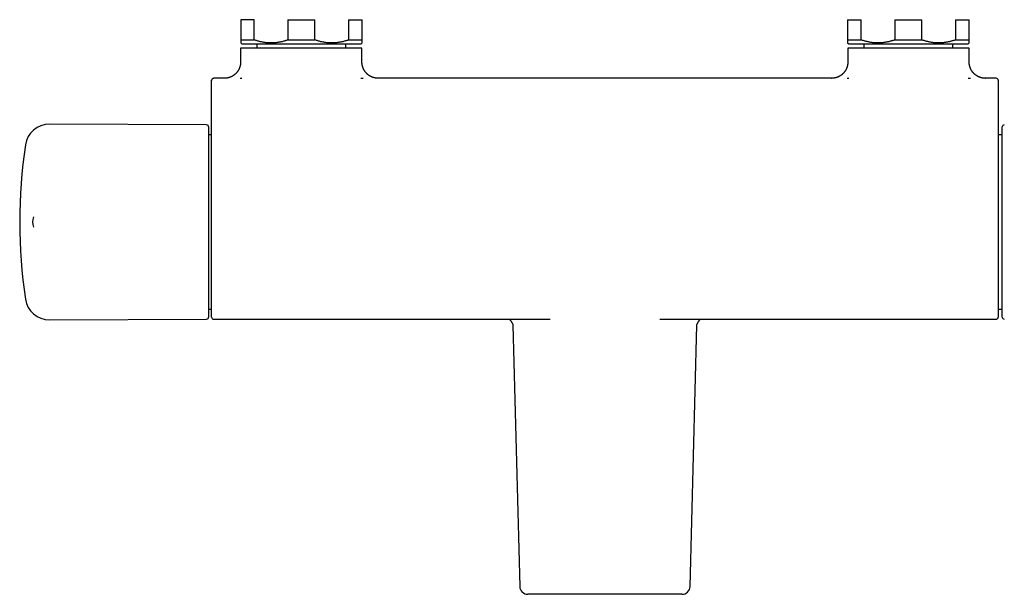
# Model space of a CAD drawing. Header units: millimetres. Extents: x 8 to 808, y 12 to 392.
# Tile 2 of 7: x 243 to 486, y 95 to 237. Entities that reach past the tile are written whole.
import ezdxf

# ---------------------------------------------------------------- set-up
doc = ezdxf.new("R2010")
doc.units = ezdxf.units.MM

msp = doc.modelspace()

# ---------------------------------------------------------------- linework, layer by layer
at = {"color": 7, "linetype": 'Continuous', "lineweight": 30}
for p, q in [((300.6, 237.47), (297.26, 237.47)), ((297.26, 237.47), (297.26, 232.47)), ((300.6, 232.47), (300.6, 237.47)), ((308.91, 237.47), (315.6, 237.47)), ((308.91, 237.47), (308.91, 232.47)), ((315.6, 232.47), (315.6, 237.47)), ((323.91, 237.47), (327.26, 237.47)), ((323.91, 237.47), (323.91, 232.47)), ((327.26, 232.47), (327.26, 237.47)), ((447.26, 237.47), (450.6, 237.47)), ((447.26, 237.47), (447.26, 232.47)), ((450.6, 232.47), (450.6, 237.47)), ((458.91, 237.47), (465.6, 237.47)), ((458.91, 237.47), (458.91, 232.47)), ((465.6, 232.47), (465.6, 237.47)), ((473.91, 237.47), (477.26, 237.47)), ((473.91, 237.47), (473.91, 232.47)), ((477.26, 232.47), (477.26, 237.47)), ((297.26, 232.47), (300.6, 232.47)), ((297.26, 231.72), (297.51, 231.47)), ((297.51, 231.47), (327.01, 231.47)), ((301.26, 231.47), (301.26, 230.47)), ((308.91, 232.47), (315.6, 232.47)), ((323.26, 230.47), (323.26, 231.47)), ((323.91, 232.47), (327.26, 232.47)), ((327.01, 231.47), (327.26, 231.72)), ((447.26, 232.47), (450.6, 232.47)), ((447.26, 231.72), (447.51, 231.47)), ((447.51, 231.47), (477.01, 231.47)), ((451.26, 231.47), (451.26, 230.47)), ((458.91, 232.47), (465.6, 232.47)), ((473.26, 230.47), (473.26, 231.47)), ((473.91, 232.47), (477.26, 232.47)), ((477.01, 231.47), (477.26, 231.72)), ((297.21, 230.47), (297.21, 227)), ((327.21, 230.47), (297.21, 230.47)), ((327.21, 227), (327.21, 230.47)), ((447.3, 230.47), (447.3, 227)), ((477.3, 230.47), (447.3, 230.47)), ((477.3, 227), (477.3, 230.47)), ((327.21, 227), (327.21, 227)), ((477.3, 227), (477.3, 227)), ((293.21, 223), (290.56, 223)), ((290.56, 222.99), (290.56, 222.98)), ((293.21, 223), (293.24, 223)), ((331.18, 223), (331.21, 223)), ((443.3, 223), (331.21, 223)), ((443.3, 223), (443.33, 223)), ((481.27, 223), (481.3, 223)), ((483.96, 223), (481.3, 223)), ((288.82, 211.47), (249.98, 211.64)), ((289.31, 210.97), (289.31, 187.47)), ((485.48, 187.47), (485.48, 210.97)), ((290.06, 208.99), (289.31, 208.99)), ((485.48, 208.99), (484.46, 208.99)), ((246.03, 188.76), (246.03, 188.76)), ((289.31, 187.47), (289.31, 163.97)), ((485.48, 163.97), (485.48, 187.47)), ((246.03, 186.19), (246.03, 186.18)), ((289.31, 165.96), (290.06, 165.96)), ((484.46, 165.96), (485.48, 165.96)), ((249.98, 163.3), (288.82, 163.47)), ((290.56, 163.45), (373.65, 163.45)), ((373.65, 163.45), (373.71, 163.45)), ((400.81, 163.45), (400.86, 163.45)), ((400.86, 163.45), (483.96, 163.45)), ((364.52, 162.01), (366.2, 97.42)), ((408.31, 97.42), (409.99, 162.01)), ((410, 162.26), (410, 162.26)), ((397.26, 95.47), (377.26, 95.47))]:
    msp.add_line(p, q, dxfattribs=at)
for centre, radius, start, end in [((290.56, 222.5), 0.5, 90, 180), ((290.56, 222.48), 0.5, 89.9963, 179.5473), ((483.96, 222.5), 0.5, 359.9997, 90), ((249.95, 205.64), 6, 89.75, 171.5732), ((288.81, 210.97), 0.5, 0, 89.75), ((485.98, 210.97), 0.5, 90.25, 180), ((372.61, 187.47), 130, 171.5732, 188.4268), ((249.81, 187.47), 4, 161.259, 198.7284), ((249.95, 169.3), 6, 188.4268, 270.25), ((288.81, 163.97), 0.5, 270.25, 0), ((290.56, 163.95), 0.5, 180.0047, 270.0062), ((483.96, 163.95), 0.5, 269.9984, 359.9888), ((485.98, 163.97), 0.5, 180, 269.75), ((368.2, 97.47), 2, 181.4949, 270), ((406.31, 97.47), 2, 270, 358.5054)]:
    msp.add_arc(centre, radius, start, end, dxfattribs=at)
for points, knots in [([(297.26, 232.47), (297.26, 232.44), (297.26, 232.38), (297.26, 232.29), (297.26, 232.21), (297.26, 232.13), (297.26, 232.06), (297.26, 231.98), (297.26, 231.93), (297.26, 231.88), (297.26, 231.84), (297.26, 231.81), (297.26, 231.78), (297.26, 231.76), (297.26, 231.75), (297.26, 231.73), (297.26, 231.73), (297.26, 231.72), (297.26, 231.72), (297.26, 231.72)], [0, 0, 0, 0, 0.065748, 0.131514, 0.197318, 0.263143, 0.340281, 0.417495, 0.494749, 0.55276, 0.610771, 0.668857, 0.726943, 0.775832, 0.824721, 0.873658, 0.922596, 0.97226, 1, 1, 1, 1]), ([(308.91, 232.47), (308.81, 232.44), (308.6, 232.36), (308.27, 232.26), (307.95, 232.17), (307.62, 232.08), (307.3, 232), (306.97, 231.94), (306.64, 231.88), (306.31, 231.83), (305.97, 231.79), (305.62, 231.75), (305.28, 231.73), (304.93, 231.72), (304.57, 231.72), (304.21, 231.73), (303.85, 231.76), (303.49, 231.79), (303.13, 231.84), (302.77, 231.89), (302.41, 231.96), (302.06, 232.04), (301.69, 232.13), (301.32, 232.23), (300.96, 232.35), (300.72, 232.43), (300.6, 232.47)], [0, 0, 0, 0, 0.039438, 0.078884, 0.118329, 0.157766, 0.19739, 0.237015, 0.276298, 0.315581, 0.356348, 0.397129, 0.43791, 0.478676, 0.521454, 0.564249, 0.607044, 0.649823, 0.692933, 0.736044, 0.778489, 0.820935, 0.865693, 0.910465, 0.955239, 1, 1, 1, 1]), ([(323.91, 232.47), (323.81, 232.44), (323.6, 232.36), (323.27, 232.26), (322.95, 232.17), (322.62, 232.08), (322.3, 232), (321.97, 231.94), (321.64, 231.88), (321.31, 231.83), (320.97, 231.79), (320.62, 231.75), (320.28, 231.73), (319.93, 231.72), (319.57, 231.72), (319.21, 231.73), (318.85, 231.76), (318.49, 231.79), (318.13, 231.84), (317.77, 231.89), (317.41, 231.96), (317.06, 232.04), (316.69, 232.13), (316.32, 232.23), (315.96, 232.35), (315.72, 232.43), (315.6, 232.47)], [0, 0, 0, 0, 0.039438, 0.078884, 0.118329, 0.157766, 0.19739, 0.237015, 0.276298, 0.315581, 0.356348, 0.397129, 0.43791, 0.478676, 0.521454, 0.564249, 0.607044, 0.649823, 0.692933, 0.736044, 0.778489, 0.820935, 0.865693, 0.910465, 0.955239, 1, 1, 1, 1]), ([(327.26, 231.72), (327.26, 231.72), (327.26, 231.72), (327.26, 231.73), (327.26, 231.75), (327.26, 231.77), (327.26, 231.81), (327.26, 231.85), (327.26, 231.88), (327.26, 231.93), (327.26, 231.99), (327.26, 232.05), (327.26, 232.13), (327.26, 232.21), (327.26, 232.29), (327.26, 232.38), (327.26, 232.44), (327.26, 232.47)], [0, 0, 0, 0, 0.029796, 0.107096, 0.184737, 0.26189, 0.33909, 0.398315, 0.45754, 0.516843, 0.576147, 0.65648, 0.736856, 0.802592, 0.868369, 0.934165, 1, 1, 1, 1]), ([(447.26, 232.47), (447.26, 232.43), (447.26, 232.36), (447.26, 232.27), (447.26, 232.21), (447.26, 232.16), (447.26, 232.1), (447.26, 232.05), (447.26, 232), (447.26, 231.96), (447.26, 231.92), (447.26, 231.88), (447.26, 231.85), (447.26, 231.82), (447.26, 231.79), (447.26, 231.77), (447.26, 231.75), (447.26, 231.73), (447.26, 231.72), (447.26, 231.72), (447.26, 231.72)], [0, 0, 0, 0, 0.0989796, 0.1485023, 0.1980249, 0.2476511, 0.2972771, 0.3469415, 0.3966057, 0.4467099, 0.4968139, 0.5469633, 0.5971126, 0.6474047, 0.6976968, 0.7480396, 0.7983822, 0.8754399, 0.9525454, 1, 1, 1, 1]), ([(458.91, 232.47), (458.81, 232.44), (458.6, 232.36), (458.27, 232.26), (457.95, 232.17), (457.62, 232.08), (457.3, 232), (456.97, 231.94), (456.64, 231.88), (456.31, 231.83), (455.97, 231.79), (455.62, 231.75), (455.28, 231.73), (454.93, 231.72), (454.57, 231.72), (454.21, 231.73), (453.85, 231.76), (453.49, 231.79), (453.13, 231.84), (452.77, 231.89), (452.4, 231.96), (452.04, 232.04), (451.68, 232.14), (451.31, 232.24), (450.95, 232.35), (450.72, 232.43), (450.6, 232.47)], [0, 0, 0, 0, 0.039438, 0.078884, 0.118329, 0.157766, 0.19739, 0.237015, 0.276298, 0.315581, 0.356348, 0.397129, 0.43791, 0.478676, 0.521422, 0.564176, 0.606922, 0.64996, 0.693005, 0.736044, 0.779913, 0.82379, 0.86766, 0.911771, 0.955888, 1, 1, 1, 1]), ([(473.91, 232.47), (473.81, 232.44), (473.6, 232.36), (473.27, 232.26), (472.95, 232.17), (472.62, 232.08), (472.3, 232), (471.97, 231.94), (471.64, 231.88), (471.31, 231.83), (470.97, 231.79), (470.62, 231.75), (470.28, 231.73), (469.93, 231.72), (469.57, 231.72), (469.21, 231.73), (468.85, 231.76), (468.49, 231.79), (468.13, 231.84), (467.77, 231.89), (467.4, 231.96), (467.04, 232.04), (466.68, 232.14), (466.31, 232.24), (465.95, 232.35), (465.72, 232.43), (465.6, 232.47)], [0, 0, 0, 0, 0.039438, 0.078884, 0.118329, 0.157766, 0.19739, 0.237015, 0.276298, 0.315581, 0.356348, 0.397129, 0.43791, 0.478676, 0.521422, 0.564176, 0.606922, 0.64996, 0.693005, 0.736044, 0.779913, 0.82379, 0.86766, 0.911771, 0.955888, 1, 1, 1, 1]), ([(477.26, 231.72), (477.26, 231.72), (477.26, 231.72), (477.26, 231.73), (477.26, 231.73), (477.26, 231.75), (477.26, 231.77), (477.26, 231.79), (477.26, 231.82), (477.26, 231.85), (477.26, 231.88), (477.26, 231.92), (477.26, 231.96), (477.26, 232), (477.26, 232.05), (477.26, 232.1), (477.26, 232.15), (477.26, 232.21), (477.26, 232.27), (477.26, 232.36), (477.26, 232.43), (477.26, 232.47)], [0, 0, 0, 0, 0.021924, 0.07164, 0.121355, 0.201619, 0.251047, 0.300488, 0.350019, 0.399549, 0.449126, 0.498704, 0.548592, 0.59848, 0.64841, 0.698341, 0.748569, 0.798797, 0.849062, 0.899327, 1, 1, 1, 1]), ([(297.21, 227), (297.21, 226.97), (297.21, 226.9), (297.21, 226.8), (297.2, 226.69), (297.19, 226.58), (297.18, 226.47), (297.16, 226.37), (297.14, 226.26), (297.12, 226.16), (297.1, 226.06), (297.07, 225.95), (297.04, 225.85), (297.01, 225.75), (296.98, 225.65), (296.94, 225.55), (296.9, 225.45), (296.86, 225.35), (296.82, 225.26), (296.77, 225.17), (296.72, 225.07), (296.67, 224.98), (296.61, 224.89), (296.56, 224.8), (296.5, 224.72), (296.44, 224.63), (296.38, 224.55), (296.31, 224.47), (296.25, 224.39), (296.18, 224.31), (296.11, 224.24), (296.04, 224.16), (295.96, 224.09), (295.89, 224.02), (295.81, 223.96), (295.73, 223.89), (295.65, 223.83), (295.57, 223.77), (295.49, 223.71), (295.41, 223.65), (295.32, 223.6), (295.24, 223.55), (295.15, 223.5), (295.06, 223.45), (294.98, 223.41), (294.89, 223.37), (294.8, 223.33), (294.71, 223.29), (294.62, 223.25), (294.53, 223.22), (294.44, 223.19), (294.35, 223.16), (294.27, 223.14), (294.18, 223.12), (294.09, 223.1), (294, 223.08), (293.92, 223.06), (293.83, 223.05), (293.75, 223.03), (293.67, 223.02), (293.6, 223.02), (293.53, 223.01), (293.47, 223.01), (293.43, 223), (293.39, 223), (293.36, 223), (293.33, 223), (293.31, 223), (293.3, 223), (293.29, 223), (293.27, 223), (293.26, 223), (293.26, 223), (293.25, 223), (293.24, 223), (293.24, 223), (293.24, 223)], [0, 0, 0, 0, 0.015045, 0.032086, 0.049102, 0.066094, 0.083061, 0.100004, 0.116922, 0.133815, 0.150684, 0.167527, 0.184346, 0.20114, 0.217908, 0.23465, 0.251366, 0.268056, 0.284719, 0.301354, 0.317962, 0.334541, 0.351091, 0.367612, 0.384101, 0.40056, 0.416986, 0.433379, 0.449738, 0.466061, 0.482348, 0.498596, 0.514805, 0.530972, 0.547096, 0.563175, 0.579206, 0.595187, 0.611116, 0.626989, 0.642803, 0.658554, 0.674238, 0.689851, 0.705386, 0.720839, 0.736202, 0.751468, 0.766627, 0.781671, 0.796586, 0.811359, 0.825974, 0.840412, 0.854648, 0.868654, 0.882393, 0.895815, 0.908854, 0.921402, 0.933278, 0.944159, 0.95358, 0.961235, 0.967265, 0.972037, 0.9759, 0.979128, 0.981936, 0.984498, 0.986967, 0.989482, 0.992138, 0.995077, 0.998456, 1, 1, 1, 1]), ([(331.18, 223), (331.18, 223), (331.18, 223), (331.17, 223), (331.16, 223), (331.15, 223), (331.14, 223), (331.13, 223), (331.11, 223), (331.1, 223), (331.07, 223), (331.04, 223), (331, 223), (330.95, 223.01), (330.89, 223.01), (330.81, 223.02), (330.73, 223.03), (330.64, 223.04), (330.55, 223.05), (330.46, 223.07), (330.36, 223.09), (330.27, 223.11), (330.17, 223.14), (330.08, 223.16), (329.98, 223.19), (329.89, 223.22), (329.79, 223.26), (329.7, 223.3), (329.61, 223.33), (329.51, 223.38), (329.42, 223.42), (329.33, 223.47), (329.24, 223.52), (329.16, 223.57), (329.07, 223.62), (328.99, 223.67), (328.9, 223.73), (328.82, 223.79), (328.74, 223.85), (328.66, 223.92), (328.58, 223.98), (328.51, 224.05), (328.43, 224.12), (328.36, 224.19), (328.29, 224.27), (328.21, 224.35), (328.14, 224.44), (328.07, 224.52), (328, 224.61), (327.93, 224.7), (327.87, 224.8), (327.81, 224.89), (327.75, 224.99), (327.7, 225.08), (327.65, 225.18), (327.6, 225.28), (327.55, 225.38), (327.51, 225.48), (327.47, 225.59), (327.43, 225.69), (327.4, 225.8), (327.37, 225.9), (327.34, 226.01), (327.31, 226.11), (327.29, 226.22), (327.27, 226.33), (327.25, 226.43), (327.24, 226.54), (327.23, 226.65), (327.22, 226.76), (327.21, 226.86), (327.21, 226.95), (327.21, 226.99), (327.21, 227)], [0, 0, 0, 0, 0.002852, 0.006279, 0.009271, 0.012007, 0.014655, 0.017319, 0.020165, 0.023386, 0.027212, 0.031938, 0.037964, 0.04581, 0.055974, 0.068296, 0.081772, 0.095894, 0.110536, 0.125562, 0.140857, 0.15634, 0.171957, 0.187673, 0.203464, 0.219311, 0.235204, 0.251132, 0.26709, 0.283073, 0.299075, 0.315095, 0.331129, 0.347176, 0.363233, 0.379301, 0.395376, 0.411459, 0.427549, 0.443645, 0.459746, 0.475852, 0.491962, 0.508076, 0.524194, 0.542126, 0.560056, 0.577934, 0.595764, 0.613547, 0.631285, 0.648982, 0.666638, 0.684255, 0.701836, 0.719381, 0.736892, 0.75437, 0.771816, 0.78923, 0.806614, 0.823969, 0.841295, 0.858592, 0.875862, 0.893105, 0.910321, 0.927511, 0.944675, 0.961813, 0.978926, 0.996014, 1, 1, 1, 1]), ([(447.3, 227), (447.3, 226.97), (447.3, 226.9), (447.29, 226.8), (447.29, 226.69), (447.28, 226.58), (447.26, 226.47), (447.25, 226.37), (447.23, 226.26), (447.21, 226.16), (447.19, 226.06), (447.16, 225.95), (447.13, 225.85), (447.1, 225.75), (447.06, 225.65), (447.03, 225.55), (446.99, 225.45), (446.95, 225.35), (446.9, 225.26), (446.85, 225.17), (446.81, 225.07), (446.75, 224.98), (446.7, 224.89), (446.64, 224.8), (446.59, 224.72), (446.53, 224.63), (446.46, 224.55), (446.4, 224.47), (446.33, 224.39), (446.26, 224.31), (446.19, 224.24), (446.12, 224.16), (446.05, 224.09), (445.97, 224.02), (445.9, 223.96), (445.82, 223.89), (445.74, 223.83), (445.66, 223.77), (445.58, 223.71), (445.49, 223.65), (445.41, 223.6), (445.32, 223.55), (445.24, 223.5), (445.15, 223.45), (445.06, 223.41), (444.97, 223.37), (444.89, 223.33), (444.8, 223.29), (444.71, 223.25), (444.62, 223.22), (444.53, 223.19), (444.44, 223.16), (444.35, 223.14), (444.26, 223.12), (444.18, 223.1), (444.09, 223.08), (444, 223.06), (443.92, 223.05), (443.84, 223.03), (443.76, 223.02), (443.69, 223.02), (443.62, 223.01), (443.56, 223.01), (443.51, 223), (443.47, 223), (443.44, 223), (443.42, 223), (443.4, 223), (443.39, 223), (443.37, 223), (443.36, 223), (443.35, 223), (443.34, 223), (443.34, 223), (443.33, 223), (443.33, 223), (443.33, 223)], [0, 0, 0, 0, 0.015045, 0.032086, 0.049102, 0.066094, 0.083061, 0.100004, 0.116922, 0.133815, 0.150684, 0.167527, 0.184346, 0.20114, 0.217908, 0.23465, 0.251366, 0.268056, 0.284719, 0.301354, 0.317962, 0.334541, 0.351091, 0.367612, 0.384101, 0.40056, 0.416986, 0.433379, 0.449738, 0.466061, 0.482348, 0.498596, 0.514805, 0.530972, 0.547096, 0.563175, 0.579206, 0.595187, 0.611116, 0.626989, 0.642803, 0.658554, 0.674238, 0.689851, 0.705386, 0.720839, 0.736202, 0.751468, 0.766627, 0.781671, 0.796586, 0.811359, 0.825974, 0.840412, 0.854648, 0.868654, 0.882393, 0.895815, 0.908854, 0.921402, 0.933278, 0.944159, 0.95358, 0.961235, 0.967265, 0.972037, 0.9759, 0.979128, 0.981936, 0.984498, 0.986967, 0.989482, 0.992138, 0.995077, 0.998456, 1, 1, 1, 1]), ([(481.27, 223), (481.27, 223), (481.27, 223), (481.26, 223), (481.25, 223), (481.24, 223), (481.23, 223), (481.22, 223), (481.2, 223), (481.18, 223), (481.16, 223), (481.13, 223), (481.09, 223), (481.04, 223.01), (480.98, 223.01), (480.9, 223.02), (480.82, 223.03), (480.73, 223.04), (480.64, 223.05), (480.54, 223.07), (480.45, 223.09), (480.35, 223.11), (480.26, 223.14), (480.16, 223.16), (480.07, 223.19), (479.97, 223.22), (479.88, 223.26), (479.79, 223.3), (479.69, 223.33), (479.6, 223.38), (479.51, 223.42), (479.42, 223.47), (479.33, 223.52), (479.24, 223.57), (479.16, 223.62), (479.07, 223.67), (478.99, 223.73), (478.91, 223.79), (478.83, 223.85), (478.75, 223.92), (478.67, 223.98), (478.59, 224.05), (478.52, 224.12), (478.45, 224.19), (478.37, 224.27), (478.3, 224.35), (478.23, 224.44), (478.15, 224.52), (478.09, 224.61), (478.02, 224.7), (477.96, 224.8), (477.9, 224.89), (477.84, 224.99), (477.79, 225.08), (477.73, 225.18), (477.68, 225.28), (477.64, 225.38), (477.6, 225.48), (477.56, 225.59), (477.52, 225.69), (477.48, 225.8), (477.45, 225.9), (477.42, 226.01), (477.4, 226.11), (477.37, 226.22), (477.36, 226.33), (477.34, 226.43), (477.32, 226.54), (477.31, 226.65), (477.31, 226.76), (477.3, 226.86), (477.3, 226.95), (477.3, 226.99), (477.3, 227)], [0, 0, 0, 0, 0.002852, 0.006279, 0.009271, 0.012007, 0.014655, 0.017319, 0.020165, 0.023386, 0.027212, 0.031938, 0.037964, 0.04581, 0.055974, 0.068296, 0.081772, 0.095894, 0.110536, 0.125562, 0.140857, 0.15634, 0.171957, 0.187673, 0.203464, 0.219311, 0.235204, 0.251132, 0.26709, 0.283073, 0.299075, 0.315095, 0.331129, 0.347176, 0.363233, 0.379301, 0.395376, 0.411459, 0.427549, 0.443645, 0.459746, 0.475852, 0.491962, 0.508076, 0.524194, 0.542126, 0.560056, 0.577934, 0.595764, 0.613547, 0.631285, 0.648982, 0.666638, 0.684255, 0.701836, 0.719381, 0.736892, 0.75437, 0.771816, 0.78923, 0.806614, 0.823969, 0.841295, 0.858592, 0.875862, 0.893105, 0.910321, 0.927511, 0.944675, 0.961813, 0.978926, 0.996014, 1, 1, 1, 1]), ([(290.06, 222.49), (290.06, 222.49), (290.06, 222.5), (290.06, 222.5), (290.06, 222.5)], [0, 0, 0, 0, 0.5823131, 1, 1, 1, 1]), ([(290.06, 216.43), (290.06, 216.52), (290.06, 216.68), (290.06, 216.92), (290.06, 217.16), (290.06, 217.4), (290.06, 217.64), (290.06, 217.87), (290.06, 218.11), (290.06, 218.34), (290.06, 218.57), (290.06, 218.79), (290.06, 219), (290.06, 219.21), (290.06, 219.42), (290.06, 219.62), (290.06, 219.81), (290.06, 220), (290.06, 220.19), (290.06, 220.37), (290.06, 220.55), (290.06, 220.72), (290.06, 220.87), (290.06, 221.03), (290.06, 221.17), (290.06, 221.31), (290.06, 221.44), (290.06, 221.57), (290.06, 221.69), (290.06, 221.8), (290.06, 221.9), (290.06, 221.99), (290.06, 222.08), (290.06, 222.16), (290.06, 222.23), (290.06, 222.29), (290.06, 222.34), (290.06, 222.38), (290.06, 222.42), (290.06, 222.45), (290.06, 222.47), (290.06, 222.48), (290.06, 222.48), (290.06, 222.49)], [0, 0, 0, 0, 0.023523, 0.047066, 0.070615, 0.094158, 0.117682, 0.141886, 0.166112, 0.190345, 0.21457, 0.238774, 0.262297, 0.28584, 0.309389, 0.332931, 0.356454, 0.380658, 0.404884, 0.429116, 0.453342, 0.477546, 0.501109, 0.524691, 0.548279, 0.57186, 0.595423, 0.61967, 0.643938, 0.668213, 0.692482, 0.716729, 0.740311, 0.763913, 0.787521, 0.811123, 0.834705, 0.858978, 0.883271, 0.907574, 0.931875, 0.956154, 1, 1, 1, 1]), ([(293.21, 223), (293.21, 223), (293.21, 223), (293.22, 223), (293.23, 223), (293.24, 223), (293.24, 223)], [0, 0, 0, 0, 0.0000665, 0.4656856, 0.9314755, 1, 1, 1, 1]), ([(297.49, 222.98), (297.48, 222.98), (297.42, 222.98), (297.31, 222.98), (297.19, 222.98), (297.12, 222.98), (297.09, 222.98)], [0, 0, 0, 0, 0.078097, 0.428958, 0.779298, 1, 1, 1, 1]), ([(327.51, 222.98), (327.47, 222.98), (327.35, 222.98), (327.19, 222.98), (327.03, 222.98), (326.96, 222.98), (326.93, 222.98)], [0, 0, 0, 0, 0.1998464, 0.6441128, 0.872592, 1, 1, 1, 1]), ([(443.3, 223), (443.3, 223), (443.3, 223), (443.31, 223), (443.32, 223), (443.33, 223), (443.33, 223)], [0, 0, 0, 0, 0.000067, 0.465686, 0.931475, 1, 1, 1, 1]), ([(447.58, 222.98), (447.54, 222.98), (447.45, 222.98), (447.3, 222.98), (447.19, 222.98), (447.12, 222.98), (447.11, 222.98)], [0, 0, 0, 0, 0.255384, 0.518634, 0.955322, 1, 1, 1, 1]), ([(477.58, 222.98), (477.56, 222.98), (477.44, 222.98), (477.28, 222.98), (477.12, 222.98), (477.04, 222.98), (477.02, 222.98)], [0, 0, 0, 0, 0.157854, 0.63994, 0.890877, 1, 1, 1, 1]), ([(484.46, 222.5), (484.46, 222.5), (484.46, 222.5), (484.46, 222.49), (484.46, 222.49), (484.46, 222.49), (484.46, 222.48), (484.46, 222.48), (484.46, 222.48), (484.46, 222.48), (484.46, 222.47), (484.46, 222.46), (484.46, 222.43), (484.46, 222.4), (484.46, 222.36), (484.46, 222.31), (484.46, 222.25), (484.46, 222.19), (484.46, 222.11), (484.46, 222.03), (484.46, 221.94), (484.46, 221.83), (484.46, 221.73), (484.46, 221.61), (484.46, 221.49), (484.46, 221.37), (484.46, 221.23), (484.46, 221.09), (484.46, 220.94), (484.46, 220.78), (484.46, 220.61), (484.46, 220.44), (484.46, 220.26), (484.46, 220.08), (484.46, 219.89), (484.46, 219.7), (484.46, 219.51), (484.46, 219.3), (484.46, 219.09), (484.46, 218.87), (484.46, 218.65), (484.46, 218.43), (484.46, 218.18), (484.46, 217.92), (484.46, 217.63), (484.46, 217.36), (484.46, 217.12), (484.46, 216.89), (484.46, 216.66), (484.46, 216.51), (484.46, 216.43)], [0, 0, 0, 0, 0.149538, 0.299077, 0.394453, 0.442141, 0.48983, 0.513675, 0.537521, 0.549461, 0.561405, 0.573345, 0.585278, 0.59622, 0.60717, 0.618124, 0.629075, 0.640017, 0.651279, 0.662551, 0.673826, 0.685098, 0.69636, 0.7073, 0.718249, 0.729201, 0.74015, 0.75109, 0.762348, 0.773615, 0.784886, 0.796153, 0.807411, 0.818357, 0.829313, 0.840272, 0.851228, 0.862175, 0.873439, 0.884713, 0.89599, 0.907265, 0.918529, 0.932001, 0.945479, 0.958952, 0.969211, 0.979476, 0.98974, 1, 1, 1, 1]), ([(290.06, 163.96), (290.06, 163.96), (290.06, 163.95), (290.06, 163.96), (290.06, 163.98), (290.06, 164.02), (290.06, 164.07), (290.06, 164.13), (290.06, 164.2), (290.06, 164.28), (290.06, 164.37), (290.06, 164.47), (290.06, 164.59), (290.06, 164.71), (290.06, 164.85), (290.06, 165), (290.06, 165.15), (290.06, 165.32), (290.06, 165.49), (290.06, 165.67), (290.06, 165.84), (290.06, 166.03), (290.06, 166.22), (290.06, 166.42), (290.06, 166.63), (290.06, 166.87), (290.06, 167.12), (290.06, 167.39), (290.06, 167.66), (290.06, 167.95), (290.06, 168.24), (290.06, 168.55), (290.06, 168.86), (290.06, 169.18), (290.06, 169.5), (290.06, 169.81), (290.06, 170.11), (290.06, 170.42), (290.06, 170.74), (290.06, 171.06), (290.06, 171.41), (290.06, 171.78), (290.06, 172.17), (290.06, 172.57), (290.06, 172.97), (290.06, 173.39), (290.06, 173.81), (290.06, 174.23), (290.06, 174.67), (290.06, 175.11), (290.06, 175.56), (290.06, 176.03), (290.06, 176.51), (290.06, 176.99), (290.06, 177.49), (290.06, 177.98), (290.06, 178.46), (290.06, 178.95), (290.06, 179.43), (290.06, 179.93), (290.06, 180.42), (290.06, 180.92), (290.06, 181.42), (290.06, 181.93), (290.06, 182.44), (290.06, 182.96), (290.06, 183.49), (290.06, 184.03), (290.06, 184.57), (290.06, 185.12), (290.06, 185.66), (290.06, 186.2), (290.06, 186.74), (290.06, 187.29), (290.06, 187.79), (290.06, 188.26), (290.06, 188.69), (290.06, 189.13), (290.06, 189.56), (290.06, 190.21), (290.06, 191.09), (290.06, 192.26), (290.06, 193.49), (290.06, 194.78), (290.06, 196.08), (290.06, 197.37), (290.06, 198.66), (290.06, 199.95), (290.06, 201.24), (290.06, 202.53), (290.06, 203.82), (290.06, 205.13), (290.06, 206.48), (290.06, 207.84), (290.06, 209.21), (290.06, 210.57), (290.06, 211.98), (290.06, 213.44), (290.06, 214.94), (290.06, 215.93), (290.06, 216.43)], [0, 0, 0, 0, 0.002252, 0.010104, 0.018361, 0.026621, 0.034883, 0.043143, 0.051401, 0.059245, 0.067092, 0.074939, 0.082786, 0.09063, 0.098475, 0.106322, 0.11417, 0.122017, 0.129861, 0.136733, 0.143607, 0.150482, 0.157357, 0.164231, 0.171103, 0.178951, 0.186801, 0.194652, 0.202503, 0.21035, 0.218198, 0.226049, 0.233901, 0.241751, 0.249599, 0.256472, 0.263347, 0.270224, 0.277101, 0.283976, 0.290849, 0.298711, 0.306577, 0.314443, 0.322309, 0.330171, 0.338033, 0.345899, 0.353765, 0.36163, 0.369492, 0.377758, 0.386026, 0.394296, 0.402565, 0.41083, 0.418705, 0.426583, 0.434461, 0.442339, 0.450214, 0.458088, 0.465966, 0.473845, 0.481722, 0.489597, 0.497881, 0.506168, 0.514456, 0.522743, 0.531027, 0.539219, 0.547413, 0.555607, 0.5638, 0.570349, 0.576898, 0.583449, 0.590001, 0.596551, 0.613221, 0.629891, 0.64953, 0.66917, 0.68881, 0.70845, 0.728089, 0.747729, 0.767369, 0.787009, 0.806649, 0.826288, 0.847181, 0.868075, 0.88897, 0.909864, 0.930757, 0.953838, 0.976919, 1, 1, 1, 1]), ([(484.46, 216.43), (484.46, 216.07), (484.46, 215.34), (484.46, 214.24), (484.46, 213.14), (484.46, 212.04), (484.46, 210.94), (484.46, 209.84), (484.46, 208.73), (484.46, 207.63), (484.46, 206.52), (484.46, 205.42), (484.46, 204.31), (484.46, 203.2), (484.46, 202.09), (484.46, 200.98), (484.46, 199.86), (484.46, 198.75), (484.46, 197.63), (484.46, 196.47), (484.46, 195.26), (484.46, 194), (484.46, 192.73), (484.46, 191.61), (484.46, 190.62), (484.46, 189.89), (484.46, 189.26), (484.46, 188.8), (484.46, 188.4), (484.46, 188.06), (484.46, 187.66), (484.46, 187.2), (484.46, 186.68), (484.46, 186.16), (484.46, 185.64), (484.46, 185.12), (484.46, 184.59), (484.46, 184.06), (484.46, 183.54), (484.46, 183.01), (484.46, 182.49), (484.46, 181.96), (484.46, 181.45), (484.46, 180.95), (484.46, 180.45), (484.46, 179.96), (484.46, 179.48), (484.46, 178.99), (484.46, 178.51), (484.46, 178.03), (484.46, 177.55), (484.46, 177.07), (484.46, 176.6), (484.46, 176.12), (484.46, 175.65), (484.46, 175.19), (484.46, 174.73), (484.46, 174.28), (484.46, 173.85), (484.46, 173.44), (484.46, 173.06), (484.46, 172.68), (484.46, 172.29), (484.46, 171.89), (484.46, 171.48), (484.46, 171.12), (484.46, 170.79), (484.46, 170.51), (484.46, 170.22), (484.46, 169.94), (484.46, 169.65), (484.46, 169.36), (484.46, 169.08), (484.46, 168.8), (484.46, 168.53), (484.46, 168.26), (484.46, 167.99), (484.46, 167.72), (484.46, 167.46), (484.46, 167.2), (484.46, 166.94), (484.46, 166.68), (484.46, 166.45), (484.46, 166.25), (484.46, 166.08), (484.46, 165.91), (484.46, 165.74), (484.46, 165.58), (484.46, 165.42), (484.46, 165.27), (484.46, 165.12), (484.46, 164.99), (484.46, 164.86), (484.46, 164.73), (484.46, 164.61), (484.46, 164.5), (484.46, 164.4), (484.46, 164.3), (484.46, 164.22), (484.46, 164.14), (484.46, 164.08), (484.46, 164.03), (484.46, 163.99), (484.46, 163.97), (484.46, 163.96), (484.46, 163.96), (484.46, 163.95)], [0, 0, 0, 0, 0.016895, 0.03379, 0.050686, 0.067585, 0.084485, 0.101385, 0.118283, 0.13518, 0.152078, 0.16898, 0.185882, 0.202784, 0.219729, 0.236675, 0.25362, 0.27057, 0.28752, 0.30447, 0.323626, 0.342782, 0.361941, 0.381101, 0.393921, 0.406741, 0.414534, 0.422327, 0.427525, 0.432723, 0.437921, 0.445747, 0.453573, 0.461413, 0.469254, 0.477271, 0.485288, 0.493322, 0.501355, 0.509437, 0.51752, 0.525618, 0.533717, 0.541497, 0.549277, 0.557072, 0.564867, 0.572708, 0.580549, 0.588405, 0.596262, 0.604368, 0.612475, 0.620598, 0.628722, 0.636896, 0.645071, 0.653262, 0.661454, 0.668781, 0.676108, 0.683447, 0.690787, 0.699039, 0.707293, 0.715545, 0.721765, 0.727986, 0.734207, 0.740427, 0.747224, 0.754022, 0.760819, 0.767638, 0.774458, 0.781278, 0.788597, 0.795915, 0.803247, 0.810578, 0.81882, 0.827063, 0.835305, 0.841516, 0.847729, 0.853941, 0.860152, 0.866939, 0.873726, 0.880513, 0.887322, 0.894132, 0.900942, 0.908269, 0.915596, 0.922935, 0.930275, 0.938526, 0.946779, 0.95503, 0.963321, 0.971614, 0.979905, 0.986698, 0.993492, 1, 1, 1, 1]), ([(363.64, 163.45), (363.67, 163.43), (363.71, 163.39), (363.77, 163.32), (363.83, 163.25), (363.89, 163.18), (363.93, 163.13), (363.98, 163.07), (364.03, 162.99), (364.09, 162.91), (364.14, 162.83), (364.19, 162.75), (364.23, 162.68), (364.27, 162.61), (364.31, 162.54), (364.34, 162.48), (364.37, 162.43), (364.39, 162.37), (364.41, 162.32), (364.43, 162.28), (364.45, 162.23), (364.46, 162.19), (364.47, 162.16), (364.49, 162.13), (364.5, 162.1), (364.5, 162.07), (364.51, 162.04), (364.52, 162.02), (364.52, 162), (364.53, 161.99), (364.53, 161.97), (364.53, 161.96), (364.53, 161.95), (364.53, 161.95), (364.54, 161.95), (364.54, 161.95), (364.54, 161.95)], [0, 0, 0, 0, 0.0372121, 0.0756797, 0.1132166, 0.1498734, 0.1748105, 0.1987187, 0.2407553, 0.2820761, 0.3220557, 0.3604042, 0.3970668, 0.4321236, 0.4657109, 0.4979786, 0.5290701, 0.5591156, 0.5882307, 0.6165168, 0.6440633, 0.6709491, 0.6972441, 0.7230111, 0.7483062, 0.7731812, 0.7980305, 0.8221519, 0.8462362, 0.8702968, 0.8943475, 0.918401, 0.9424666, 0.966557, 0.990684, 1, 1, 1, 1]), ([(409.98, 161.95), (409.98, 161.95), (409.98, 161.95), (409.98, 161.95), (409.98, 161.96), (409.98, 161.97), (409.98, 161.98), (409.99, 162), (409.99, 162.01), (410, 162.03), (410, 162.06), (410.01, 162.08), (410.02, 162.11), (410.03, 162.15), (410.04, 162.18), (410.06, 162.22), (410.07, 162.26), (410.09, 162.3), (410.11, 162.35), (410.13, 162.38), (410.14, 162.42), (410.17, 162.47), (410.19, 162.53), (410.23, 162.59), (410.27, 162.66), (410.31, 162.73), (410.35, 162.8), (410.39, 162.87), (410.44, 162.94), (410.49, 163.01), (410.54, 163.08), (410.6, 163.16), (410.67, 163.24), (410.74, 163.32), (410.8, 163.39), (410.85, 163.43), (410.87, 163.45)], [0, 0, 0, 0, 0.020602, 0.0445, 0.068538, 0.092742, 0.117138, 0.141754, 0.166621, 0.191777, 0.215843, 0.240647, 0.265846, 0.291488, 0.317622, 0.344302, 0.371586, 0.399541, 0.428239, 0.446756, 0.46747, 0.488056, 0.524318, 0.560209, 0.595635, 0.630626, 0.665209, 0.699409, 0.733253, 0.766736, 0.800403, 0.840598, 0.8818, 0.923576, 0.964963, 1, 1, 1, 1]), ([(377.26, 95.47), (377.19, 95.47), (377.07, 95.47), (376.88, 95.47), (376.69, 95.47), (376.51, 95.47), (376.32, 95.47), (376.13, 95.47), (375.95, 95.47), (375.76, 95.47), (375.57, 95.47), (375.38, 95.47), (375.19, 95.47), (375, 95.47), (374.82, 95.47), (374.63, 95.47), (374.45, 95.47), (374.26, 95.47), (374.09, 95.47), (373.91, 95.47), (373.74, 95.47), (373.55, 95.47), (373.34, 95.47), (373.11, 95.47), (372.88, 95.47), (372.66, 95.47), (372.45, 95.47), (372.25, 95.47), (372.07, 95.47), (371.91, 95.47), (371.76, 95.47), (371.61, 95.47), (371.46, 95.47), (371.32, 95.47), (371.18, 95.47), (371.02, 95.47), (370.86, 95.47), (370.68, 95.47), (370.51, 95.47), (370.34, 95.47), (370.18, 95.47), (370.04, 95.47), (369.91, 95.47), (369.8, 95.47), (369.69, 95.47), (369.59, 95.47), (369.49, 95.47), (369.39, 95.47), (369.3, 95.47), (369.2, 95.47), (369.1, 95.47), (368.99, 95.47), (368.89, 95.47), (368.8, 95.47), (368.71, 95.47), (368.64, 95.47), (368.57, 95.47), (368.52, 95.47), (368.47, 95.47), (368.43, 95.47), (368.39, 95.47), (368.35, 95.47), (368.32, 95.47), (368.29, 95.47), (368.26, 95.47), (368.23, 95.47), (368.22, 95.47), (368.21, 95.47), (368.2, 95.47), (368.2, 95.47)], [0, 0, 0, 0, 0.0131654, 0.0263309, 0.0395191, 0.0527074, 0.0659645, 0.0792216, 0.0925017, 0.1057817, 0.119325, 0.1328684, 0.146436, 0.1600035, 0.173645, 0.1872865, 0.200953, 0.2146195, 0.2277849, 0.2409503, 0.2541386, 0.2673269, 0.2851476, 0.3029719, 0.3207927, 0.3387411, 0.356693, 0.3746414, 0.388287, 0.4019327, 0.4156032, 0.4292736, 0.4424357, 0.4555978, 0.4687824, 0.481967, 0.4997815, 0.5175995, 0.5354139, 0.5533569, 0.5713034, 0.5892464, 0.602888, 0.6165296, 0.6301961, 0.6438625, 0.6570299, 0.6701973, 0.6833871, 0.6965769, 0.7143976, 0.7322217, 0.7500423, 0.7679919, 0.785945, 0.8038946, 0.8175425, 0.8311903, 0.8448631, 0.858536, 0.8716961, 0.8848562, 0.8980386, 0.911221, 0.9290303, 0.9468432, 0.9646525, 0.9825894, 1, 1, 1, 1]), ([(406.31, 95.47), (406.31, 95.47), (406.31, 95.47), (406.3, 95.47), (406.28, 95.47), (406.25, 95.47), (406.21, 95.47), (406.16, 95.47), (406.1, 95.47), (406.03, 95.47), (405.95, 95.47), (405.86, 95.47), (405.76, 95.47), (405.65, 95.47), (405.53, 95.47), (405.4, 95.47), (405.26, 95.47), (405.12, 95.47), (404.97, 95.47), (404.8, 95.47), (404.63, 95.47), (404.45, 95.47), (404.26, 95.47), (404.06, 95.47), (403.85, 95.47), (403.64, 95.47), (403.42, 95.47), (403.19, 95.47), (402.96, 95.47), (402.72, 95.47), (402.48, 95.47), (402.22, 95.47), (401.96, 95.47), (401.7, 95.47), (401.42, 95.47), (401.15, 95.47), (400.87, 95.47), (400.59, 95.47), (400.31, 95.47), (400.02, 95.47), (399.73, 95.47), (399.44, 95.47), (399.13, 95.47), (398.83, 95.47), (398.52, 95.47), (398.21, 95.47), (397.9, 95.47), (397.58, 95.47), (397.36, 95.47), (397.26, 95.47)], [0, 0, 0, 0, 0.00776, 0.029533, 0.051299, 0.073046, 0.094189, 0.115349, 0.136514, 0.157674, 0.178817, 0.200571, 0.222344, 0.244124, 0.265897, 0.287651, 0.308802, 0.32997, 0.351144, 0.372312, 0.393463, 0.415224, 0.437005, 0.458791, 0.480571, 0.502331, 0.523511, 0.544708, 0.565912, 0.58711, 0.60829, 0.630083, 0.651896, 0.673715, 0.695527, 0.71732, 0.738508, 0.759715, 0.780927, 0.802134, 0.823323, 0.845128, 0.866953, 0.888785, 0.91061, 0.932415, 0.954941, 0.977474, 1, 1, 1, 1])]:
    msp.add_open_spline(points, degree=3, knots=knots, dxfattribs=at)

doc.saveas('drawing.dxf')
